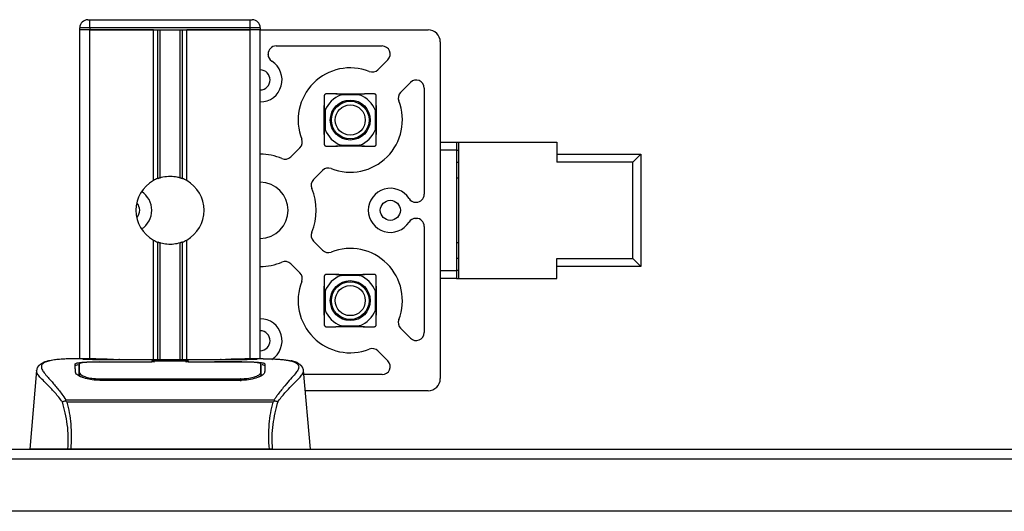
# Model space of a CAD drawing. Header units: millimetres. Extents: x 0 to 420, y 0 to 297.
# Tile 6 of 32: x 96 to 130, y 132 to 150. Entities that reach past the tile are written whole.
import ezdxf

# ---------------------------------------------------------------- set-up
doc = ezdxf.new("R2010")
doc.units = ezdxf.units.MM

msp = doc.modelspace()

# ---------------------------------------------------------------- linework, layer by layer
at = {"color": 7, "linetype": 'Continuous', "lineweight": 25}
for p, q in [((98.1192, 149.4432), (97.7647, 149.4432)), ((97.7647, 149.3723), (97.7647, 149.4432)), ((98.0483, 149.7268), (98.1192, 149.7268)), ((98.1192, 149.4432), (98.1192, 149.7268)), ((98.1192, 149.7268), (103.7907, 149.7268)), ((98.1192, 149.4432), (98.1192, 149.3723)), ((103.7907, 149.4432), (98.1192, 149.4432)), ((103.7907, 149.7268), (103.8616, 149.7268)), ((103.7907, 149.4432), (103.7907, 149.7268)), ((104.1452, 149.4432), (103.7907, 149.4432)), ((103.7907, 149.3723), (103.7907, 149.4432)), ((104.1452, 149.4432), (104.1452, 149.3723)), ((97.7647, 137.7456), (97.7647, 149.3723)), ((98.1192, 149.3723), (97.7647, 149.3723)), ((98.1192, 149.3723), (97.7647, 149.3723)), ((100.3666, 149.3723), (98.1192, 149.3723)), ((98.1192, 149.3723), (103.7907, 149.3723)), ((98.1192, 137.7456), (98.1192, 149.3723)), ((100.3666, 144.0436), (100.3666, 149.3723)), ((100.5203, 144.1159), (100.5203, 149.3723)), ((100.6017, 144.1441), (100.6017, 149.3723)), ((101.3083, 144.1441), (101.3083, 149.3723)), ((101.3897, 144.1159), (101.3897, 149.3723)), ((101.5434, 144.0436), (101.5434, 149.3723)), ((103.7907, 149.3723), (101.5434, 149.3723)), ((104.1452, 149.3723), (103.7907, 149.3723)), ((104.1452, 149.3723), (103.7907, 149.3723)), ((103.7907, 137.7456), (103.7907, 149.3723)), ((104.1452, 137.7456), (104.1452, 149.3723)), ((104.1452, 149.3652), (110.0861, 149.3652)), ((104.7053, 148.798), (108.4577, 148.798)), ((110.5115, 148.9398), (110.5115, 137.0438)), ((104.4217, 148.4995), (104.4217, 148.5145)), ((108.3057, 147.9614), (108.6582, 148.314)), ((109.1077, 147.1594), (109.4603, 147.5119)), ((109.9444, 147.3114), (109.9444, 143.559)), ((105.549, 145.2047), (105.2242, 144.8799)), ((110.5115, 145.4022), (111.0858, 145.4022)), ((111.0858, 145.4022), (111.0858, 145.1186)), ((111.0858, 145.4022), (111.1567, 145.4022)), ((111.1567, 145.4022), (111.1567, 140.5814)), ((111.1567, 145.4022), (114.6305, 145.4022)), ((114.6305, 145.4022), (114.6305, 144.6933)), ((111.0858, 145.1186), (110.5115, 145.1186)), ((111.0858, 145.1186), (111.0858, 140.865)), ((111.0858, 145.1186), (111.1567, 145.1186)), ((114.6305, 144.9769), (117.608, 144.9769)), ((117.3244, 144.6933), (117.608, 144.9769)), ((117.608, 144.9769), (117.608, 141.0068)), ((111.0858, 144.6933), (111.1567, 144.6933)), ((117.3244, 144.6933), (114.6305, 144.6933)), ((117.3244, 141.2904), (117.3244, 144.6933)), ((106.3511, 144.4027), (106.0263, 144.0779)), ((111.1567, 144.1261), (111.0858, 144.1261)), ((109.6458, 143.2754), (109.6608, 143.2754)), ((109.6458, 142.7082), (109.6608, 142.7082)), ((109.9444, 142.4247), (109.9444, 138.6723)), ((100.3666, 137.7072), (100.3666, 141.94)), ((100.5203, 137.7072), (100.5203, 141.8677)), ((100.6017, 137.7072), (100.6017, 141.8396)), ((101.3083, 137.7072), (101.3083, 141.8396)), ((101.3897, 137.7072), (101.3897, 141.8677)), ((101.5434, 137.7072), (101.5434, 141.94)), ((106.0263, 141.9058), (106.3511, 141.581)), ((111.0858, 141.8575), (111.1567, 141.8575)), ((105.549, 140.7789), (105.2242, 141.1037)), ((111.1567, 141.2904), (111.0858, 141.2904)), ((114.6305, 141.2904), (117.3244, 141.2904)), ((114.6305, 140.5814), (114.6305, 141.2904)), ((117.3244, 141.2904), (117.608, 141.0068)), ((110.5115, 140.865), (111.0858, 140.865)), ((111.0858, 140.865), (111.0858, 140.5814)), ((111.1567, 140.865), (111.0858, 140.865)), ((117.608, 141.0068), (114.6305, 141.0068)), ((111.0858, 140.5814), (110.5115, 140.5814)), ((111.0858, 140.5814), (111.1567, 140.5814)), ((111.1567, 140.5814), (114.6305, 140.5814)), ((109.1077, 138.8243), (109.4603, 138.4718)), ((108.3057, 138.0222), (108.6582, 137.6697)), ((98.3248, 137.7456), (97.6628, 137.7456)), ((100.3877, 137.6325), (98.4503, 137.6328)), ((98.4737, 137.644), (100.3169, 137.644)), ((98.4737, 137.6327), (98.4737, 137.644)), ((103.0825, 137.7072), (98.8274, 137.7072)), ((103.0824, 137.7071), (98.8275, 137.7071)), ((100.3169, 137.6698), (101.593, 137.6698)), ((100.3169, 137.6698), (100.3169, 137.644)), ((100.3169, 137.644), (100.3169, 137.6325)), ((100.3877, 137.6325), (100.3877, 137.6595)), ((101.522, 137.6595), (100.3877, 137.6595)), ((101.522, 137.6325), (101.522, 137.6595)), ((101.522, 137.6595), (101.522, 137.6325)), ((101.593, 137.6698), (101.593, 137.644)), ((101.593, 137.644), (103.4363, 137.644)), ((101.593, 137.644), (101.593, 137.6325)), ((103.4363, 137.6327), (103.4363, 137.644)), ((104.2476, 137.7456), (103.5977, 137.7456)), ((104.0019, 137.7368), (103.9753, 137.734)), ((104.1706, 137.3254), (104.1691, 137.5663)), ((96.2351, 137.3293), (95.9924, 134.5554)), ((96.2348, 137.3237), (96.2376, 137.3291)), ((97.7394, 137.3298), (97.7393, 137.3112)), ((104.1637, 137.2592), (104.1661, 137.1626)), ((104.1712, 137.2244), (104.1705, 137.3254)), ((105.6752, 137.3237), (105.6724, 137.3291)), ((105.9176, 134.5554), (105.6749, 137.3293)), ((98.4576, 137.0385), (98.4562, 136.9851)), ((103.4363, 136.9839), (98.4737, 136.9839)), ((103.4345, 137.0385), (103.435, 137.0385)), ((108.4577, 137.1856), (105.6875, 137.1856)), ((110.0861, 136.6184), (105.7371, 136.6184)), ((97.2579, 136.258), (97.2735, 136.2947)), ((97.2735, 136.2947), (104.6383, 136.2947)), ((104.6009, 136.2153), (97.3088, 136.2153)), ((104.6383, 136.2947), (104.6517, 136.2585)), ((86.0672, 134.5554), (97.3158, 134.5554)), ((104.4668, 134.5554), (97.4431, 134.5554)), ((104.5941, 134.5554), (171.0458, 134.5554)), ((212.9678, 134.2009), (62.6721, 134.2009)), ((215.8036, 132.3577), (59.8363, 132.3577))]:
    msp.add_line(p, q, dxfattribs=at)
at = {"color": 7, "linetype": 'Continuous'}
msp.add_line((65.5079, 134.5554), (210.1321, 134.5554), dxfattribs=at)
at = {"color": 7, "linetype": 'Continuous', "lineweight": 25, "flags": 128}
for points in [[(111.1567, 145.105), (111.1259, 145.111), (111.0858, 145.1162)], [(111.0858, 140.8675), (111.1259, 140.8727), (111.1567, 140.8787)], [(103.4597, 137.6328), (102.5221, 137.6326), (101.522, 137.6325)], [(103.4524, 137.0385), (103.4363, 137.0385), (103.435, 137.0385)]]:
    msp.add_lwpolyline(points, dxfattribs=at)
at = {"color": 7, "linetype": 'Continuous', "lineweight": 25}
for centre, radius in [((107.3284, 146.1821), 0.706), ((107.3284, 146.1821), 0.6653), ((107.3284, 146.1821), 0.5317), ((108.7462, 142.9918), 0.3545), ((107.3284, 139.8016), 0.706), ((107.3284, 139.8016), 0.6653), ((107.3284, 139.8016), 0.5317)]:
    msp.add_circle(centre, radius, dxfattribs=at)
for centre, radius, start, end in [((98.0483, 149.4432), 0.2836, 90, 180), ((103.8616, 149.4432), 0.2836, 0, 90), ((110.0861, 148.9398), 0.4254, 0, 90), ((104.7053, 148.5145), 0.2836, 90, 180), ((108.4577, 148.5145), 0.2836, 315, 90), ((104.7053, 148.4995), 0.2836, 180, 237.76905), ((104.1381, 147.5999), 0.7798, 270.52088, 57.76905), ((107.3284, 146.1821), 1.8432, 68.57818, 201.42182), ((104.1381, 147.5999), 0.3545, 0, 88.85401), ((108.1051, 148.162), 0.2836, 248.57818, 315), ((104.1381, 147.5999), 0.3545, 271.14599, 0), ((109.6608, 147.3114), 0.2836, 0, 135), ((107.3284, 146.1821), 0.95, 110.66358, 159.33642), ((107.3284, 146.1821), 0.95, 20.66358, 69.33642), ((109.3083, 146.9588), 0.2836, 135, 201.42182), ((107.3284, 146.1821), 1.8432, 248.57818, 21.42182), ((107.3284, 146.1821), 0.95, 200.66358, 249.33642), ((107.3284, 146.1821), 0.95, 290.66358, 339.33642), ((105.3485, 145.4053), 0.2836, 315, 21.42182), ((104.1381, 142.9918), 1.985, 67.02431, 89.79537), ((105.0237, 145.0805), 0.2836, 247.02431, 315), ((106.5516, 144.2022), 0.2836, 68.57818, 135), ((100.955, 142.9918), 1.2052, 119.22466, 240.77534), ((100.955, 142.9918), 1.2052, 111.14341, 119.22466), ((100.955, 142.9918), 1.2052, 60.77534, 68.85659), ((100.955, 142.9918), 1.2052, 299.22466, 60.77534), ((104.1381, 142.9918), 0.9925, 0, 89.59074), ((106.2268, 143.8773), 0.2836, 135, 202.97569), ((99.53, 142.9918), 0.7798, 302.257, 57.743), ((104.1381, 142.9918), 1.985, 337.02431, 22.97569), ((108.7462, 142.9918), 0.7798, 32.23095, 327.76905), ((109.6608, 143.559), 0.2836, 270, 0), ((99.53, 142.9918), 0.3545, 0, 45.84777), ((109.6458, 143.559), 0.2836, 212.23095, 270), ((99.53, 142.9918), 0.3545, 314.15223, 0), ((104.1381, 142.9918), 0.9925, 270.40926, 0), ((109.6458, 142.4247), 0.2836, 90, 147.76905), ((109.6608, 142.4247), 0.2836, 0, 90), ((106.2268, 142.1063), 0.2836, 157.02431, 225), ((100.955, 142.9918), 1.2052, 240.77534, 248.85659), ((100.955, 142.9918), 1.2052, 291.14341, 299.22466), ((106.5516, 141.7815), 0.2836, 225, 291.42182), ((107.3284, 139.8016), 1.8432, 338.57818, 111.42182), ((104.1381, 142.9918), 1.985, 270.20463, 292.97569), ((105.0237, 140.9032), 0.2836, 45, 112.97569), ((105.3485, 140.5784), 0.2836, 338.57818, 45), ((107.3284, 139.8016), 0.95, 110.66358, 159.33642), ((107.3284, 139.8016), 0.95, 20.66358, 69.33642), ((107.3284, 139.8016), 1.8432, 158.57818, 291.42182), ((107.3284, 139.8016), 0.95, 200.66358, 249.33642), ((107.3284, 139.8016), 0.95, 290.66358, 339.33642), ((104.1381, 138.3837), 0.7798, 302.23095, 89.47912), ((109.3083, 139.0248), 0.2836, 158.57818, 225), ((104.1381, 138.3837), 0.3545, 0, 88.85401), ((109.6608, 138.6723), 0.2836, 225, 0), ((104.1381, 138.3837), 0.3545, 271.14599, 0), ((108.1051, 137.8217), 0.2836, 45, 111.42182), ((108.4577, 137.4692), 0.2836, 270, 45), ((110.0861, 137.0438), 0.4254, 270, 0)]:
    msp.add_arc(centre, radius, start, end, dxfattribs=at)
for points, knots in [([(106.4776, 147.1037), (106.4706, 147.1032), (106.4596, 147.1024), (106.4433, 147.0953), (106.4313, 147.087), (106.4216, 147.077), (106.4136, 147.0643), (106.4077, 147.049), (106.4071, 147.0385), (106.4067, 147.0328)], [0, 0, 0, 0, 0.22756359, 0.35329899, 0.45874165, 0.56467112, 0.6612382, 0.81256353, 1, 1, 1, 1]), ([(106.4067, 147.0328), (106.4067, 147.0253), (106.4067, 146.9257), (106.4067, 146.8037), (106.4067, 146.6908)], [0, 0, 0, 0, 0.07497853, 1, 1, 1, 1]), ([(106.8196, 147.1037), (106.8039, 147.1037), (106.677, 147.1037), (106.5707, 147.1037), (106.4776, 147.1037)], [0, 0, 0, 0, 0.1235441, 1, 1, 1, 1]), ([(106.9931, 147.0709), (106.9953, 147.0718), (106.9999, 147.0736), (107.005, 147.0762), (107.0082, 147.0787), (107.0096, 147.0804), (107.0101, 147.0821), (107.0098, 147.0837), (107.0079, 147.0861), (106.9979, 147.091), (106.9514, 147.0993), (106.8888, 147.103), (106.8365, 147.1035), (106.8196, 147.1037)], [0, 0, 0, 0, 0.0290168, 0.0591648, 0.0701691, 0.0812773, 0.0892112, 0.097133, 0.1096151, 0.1409773, 0.2661817, 0.7621172, 1, 1, 1, 1]), ([(106.8196, 147.1037), (106.9045, 147.1037), (107.0699, 147.1037), (107.3871, 147.1037), (107.6453, 147.1037), (107.8086, 147.1037), (107.8371, 147.1037)], [0, 0, 0, 0, 0.2570059, 0.5006509, 0.9128965, 1, 1, 1, 1]), ([(107.6636, 147.0709), (107.5522, 147.0722), (107.3535, 147.0745), (107.127, 147.0727), (107.017, 147.0712), (106.9931, 147.0709)], [0, 0, 0, 0, 0.4994662, 0.8912357, 1, 1, 1, 1]), ([(107.8371, 147.1037), (107.7962, 147.1025), (107.7357, 147.1008), (107.6691, 147.0953), (107.6493, 147.0864), (107.6471, 147.0839), (107.6466, 147.0822), (107.647, 147.0807), (107.6483, 147.0789), (107.6521, 147.0759), (107.6576, 147.0733), (107.6621, 147.0715), (107.6636, 147.0709)], [0, 0, 0, 0, 0.57729401, 0.85330633, 0.88795414, 0.90136229, 0.90995221, 0.91859483, 0.92645297, 0.94077433, 0.98062281, 1, 1, 1, 1]), ([(108.1791, 147.1037), (108.1716, 147.1037), (108.072, 147.1037), (107.95, 147.1037), (107.8371, 147.1037)], [0, 0, 0, 0, 0.0749785, 1, 1, 1, 1]), ([(108.25, 147.0328), (108.2495, 147.0399), (108.2487, 147.0508), (108.2416, 147.0672), (108.2334, 147.0791), (108.2233, 147.0888), (108.2107, 147.0969), (108.1953, 147.1027), (108.1849, 147.1033), (108.1791, 147.1037)], [0, 0, 0, 0, 0.22756359, 0.35329899, 0.45874165, 0.56467112, 0.6612382, 0.81256353, 1, 1, 1, 1]), ([(108.25, 146.6908), (108.25, 146.7065), (108.25, 146.8334), (108.25, 146.9397), (108.25, 147.0328)], [0, 0, 0, 0, 0.1235441, 1, 1, 1, 1]), ([(106.4067, 145.6733), (106.4067, 145.7582), (106.4067, 145.9236), (106.4067, 146.2408), (106.4067, 146.499), (106.4067, 146.6623), (106.4067, 146.6908)], [0, 0, 0, 0, 0.2570059, 0.5006509, 0.9128965, 1, 1, 1, 1]), ([(106.4067, 146.6908), (106.4079, 146.6499), (106.4096, 146.5894), (106.4152, 146.5228), (106.424, 146.503), (106.4265, 146.5007), (106.4282, 146.5003), (106.4297, 146.5007), (106.4315, 146.502), (106.4346, 146.5058), (106.4372, 146.5113), (106.4389, 146.5158), (106.4395, 146.5173)], [0, 0, 0, 0, 0.577294, 0.8533063, 0.8879541, 0.9013623, 0.9099522, 0.9185948, 0.926453, 0.9407743, 0.9806228, 1, 1, 1, 1]), ([(108.2172, 146.5173), (108.2181, 146.5151), (108.2199, 146.5106), (108.2225, 146.5054), (108.225, 146.5022), (108.2268, 146.5008), (108.2284, 146.5003), (108.23, 146.5006), (108.2324, 146.5025), (108.2374, 146.5125), (108.2456, 146.559), (108.2493, 146.6217), (108.2498, 146.6739), (108.25, 146.6908)], [0, 0, 0, 0, 0.0290168, 0.0591648, 0.0701691, 0.0812773, 0.0892112, 0.097133, 0.1096151, 0.1409773, 0.2661817, 0.7621172, 1, 1, 1, 1]), ([(108.25, 146.6908), (108.25, 146.6061), (108.25, 146.4408), (108.25, 146.1237), (108.25, 145.8654), (108.25, 145.7019), (108.25, 145.6733)], [0, 0, 0, 0, 0.25657917, 0.5003371, 0.91249373, 1, 1, 1, 1]), ([(106.4395, 146.5173), (106.4382, 146.4059), (106.436, 146.2072), (106.4377, 145.9807), (106.4392, 145.8707), (106.4395, 145.8468)], [0, 0, 0, 0, 0.4994662, 0.8912357, 1, 1, 1, 1]), ([(108.2172, 145.8468), (108.2185, 145.9583), (108.2208, 146.1571), (108.2191, 146.3837), (108.2176, 146.4935), (108.2172, 146.5173)], [0, 0, 0, 0, 0.4999713, 0.89192, 1, 1, 1, 1]), ([(106.4395, 145.8468), (106.4386, 145.849), (106.4369, 145.8535), (106.4342, 145.8587), (106.4317, 145.8619), (106.43, 145.8633), (106.4283, 145.8638), (106.4267, 145.8635), (106.4244, 145.8616), (106.4194, 145.8516), (106.4111, 145.8051), (106.4074, 145.7425), (106.4069, 145.6902), (106.4067, 145.6733)], [0, 0, 0, 0, 0.0290168, 0.0591648, 0.0701691, 0.0812773, 0.0892112, 0.097133, 0.1096151, 0.1409773, 0.2661817, 0.7621172, 1, 1, 1, 1]), ([(106.4067, 145.6733), (106.4067, 145.6576), (106.4067, 145.5307), (106.4067, 145.4244), (106.4067, 145.3313)], [0, 0, 0, 0, 0.1235441, 1, 1, 1, 1]), ([(108.25, 145.6733), (108.2488, 145.7142), (108.2471, 145.7747), (108.2416, 145.8413), (108.2327, 145.8611), (108.2302, 145.8634), (108.2285, 145.8638), (108.227, 145.8634), (108.2252, 145.8621), (108.2222, 145.8583), (108.2196, 145.8528), (108.2178, 145.8483), (108.2172, 145.8468)], [0, 0, 0, 0, 0.577294, 0.8533063, 0.8879541, 0.9013623, 0.9099522, 0.9185948, 0.926453, 0.9407743, 0.9806228, 1, 1, 1, 1]), ([(108.25, 145.3313), (108.25, 145.3388), (108.25, 145.4384), (108.25, 145.5604), (108.25, 145.6733)], [0, 0, 0, 0, 0.0749785, 1, 1, 1, 1]), ([(106.4067, 145.3313), (106.4073, 145.3243), (106.408, 145.3133), (106.4151, 145.2969), (106.4234, 145.285), (106.4335, 145.2753), (106.4461, 145.2672), (106.4615, 145.2614), (106.4719, 145.2608), (106.4776, 145.2604)], [0, 0, 0, 0, 0.2275636, 0.353299, 0.4587417, 0.5646711, 0.6612382, 0.8125635, 1, 1, 1, 1]), ([(106.4776, 145.2604), (106.4851, 145.2604), (106.5847, 145.2604), (106.7067, 145.2604), (106.8196, 145.2604)], [0, 0, 0, 0, 0.0749785, 1, 1, 1, 1]), ([(106.8196, 145.2604), (106.8605, 145.2616), (106.921, 145.2633), (106.9877, 145.2688), (107.0074, 145.2777), (107.0097, 145.2802), (107.0101, 145.2819), (107.0097, 145.2834), (107.0085, 145.2852), (107.0047, 145.2882), (106.9991, 145.2908), (106.9946, 145.2926), (106.9931, 145.2932)], [0, 0, 0, 0, 0.577294, 0.8533063, 0.8879541, 0.9013623, 0.9099522, 0.9185948, 0.926453, 0.9407743, 0.9806228, 1, 1, 1, 1]), ([(107.8371, 145.2604), (107.7524, 145.2604), (107.5871, 145.2604), (107.27, 145.2604), (107.0117, 145.2604), (106.8482, 145.2604), (106.8196, 145.2604)], [0, 0, 0, 0, 0.2565792, 0.5003371, 0.9124937, 1, 1, 1, 1]), ([(106.9931, 145.2932), (107.1046, 145.2919), (107.3035, 145.2896), (107.53, 145.2914), (107.6398, 145.2929), (107.6636, 145.2932)], [0, 0, 0, 0, 0.4999713, 0.89192, 1, 1, 1, 1]), ([(107.6636, 145.2932), (107.6614, 145.2923), (107.6569, 145.2905), (107.6517, 145.2879), (107.6485, 145.2854), (107.6471, 145.2837), (107.6466, 145.282), (107.6469, 145.2804), (107.6488, 145.278), (107.6588, 145.2731), (107.7053, 145.2648), (107.768, 145.2611), (107.8202, 145.2606), (107.8371, 145.2604)], [0, 0, 0, 0, 0.02901683, 0.05916484, 0.07016912, 0.08127731, 0.08921116, 0.09713301, 0.10961513, 0.14097727, 0.26618171, 0.76211717, 1, 1, 1, 1]), ([(107.8371, 145.2604), (107.8528, 145.2604), (107.9798, 145.2604), (108.086, 145.2604), (108.1791, 145.2604)], [0, 0, 0, 0, 0.1235441, 1, 1, 1, 1]), ([(108.1791, 145.2604), (108.1862, 145.2609), (108.1971, 145.2617), (108.2135, 145.2688), (108.2255, 145.2771), (108.2351, 145.2871), (108.2432, 145.2998), (108.249, 145.3151), (108.2496, 145.3256), (108.25, 145.3313)], [0, 0, 0, 0, 0.2275636, 0.353299, 0.4587417, 0.5646711, 0.6612382, 0.8125635, 1, 1, 1, 1]), ([(100.6017, 144.1441), (100.6351, 144.1534), (100.7488, 144.1852), (100.9573, 144.2057), (101.1666, 144.1833), (101.2717, 144.1542), (101.3083, 144.1441)], [0, 0, 0, 0, 0.1531623, 0.5206118, 0.8327639, 1, 1, 1, 1]), ([(100.5203, 144.1159), (100.5232, 144.117), (100.532, 144.1204), (100.5506, 144.1272), (100.5753, 144.1357), (100.5927, 144.1413), (100.601, 144.1439), (100.6017, 144.1441)], [0, 0, 0, 0, 0.1327918, 0.4032892, 0.687946, 0.9762421, 1, 1, 1, 1]), ([(101.3083, 144.1441), (101.3125, 144.1427), (101.3243, 144.1391), (101.3455, 144.1321), (101.3699, 144.1234), (101.3831, 144.1184), (101.3897, 144.1159)], [0, 0, 0, 0, 0.1555726, 0.4297838, 0.7145238, 1, 1, 1, 1]), ([(100.6017, 141.8396), (100.5998, 141.8401), (100.5907, 141.8429), (100.5726, 141.8488), (100.548, 141.8573), (100.5305, 141.8638), (100.5222, 141.867), (100.5203, 141.8677)], [0, 0, 0, 0, 0.06768855, 0.33799524, 0.61961326, 0.90796392, 1, 1, 1, 1]), ([(101.3083, 141.8396), (101.2368, 141.8215), (101.0915, 141.7848), (100.85, 141.7838), (100.6882, 141.8138), (100.6122, 141.8364), (100.6017, 141.8396)], [0, 0, 0, 0, 0.3176316, 0.645872, 0.9510876, 1, 1, 1, 1]), ([(101.3897, 141.8677), (101.3885, 141.8673), (101.3816, 141.8646), (101.3661, 141.8588), (101.3421, 141.8504), (101.3219, 141.8438), (101.3112, 141.8405), (101.3083, 141.8396)], [0, 0, 0, 0, 0.0570461, 0.3223495, 0.6036753, 0.8921403, 1, 1, 1, 1]), ([(106.4776, 140.7232), (106.4706, 140.7227), (106.4596, 140.7219), (106.4433, 140.7148), (106.4313, 140.7066), (106.4216, 140.6965), (106.4136, 140.6839), (106.4077, 140.6685), (106.4071, 140.6581), (106.4067, 140.6523)], [0, 0, 0, 0, 0.22756359, 0.35329899, 0.45874165, 0.56467112, 0.6612382, 0.81256353, 1, 1, 1, 1]), ([(106.8196, 140.7232), (106.8039, 140.7232), (106.677, 140.7232), (106.5707, 140.7232), (106.4776, 140.7232)], [0, 0, 0, 0, 0.1235441, 1, 1, 1, 1]), ([(106.9931, 140.6904), (106.9953, 140.6913), (106.9999, 140.6931), (107.005, 140.6957), (107.0082, 140.6982), (107.0096, 140.7), (107.0101, 140.7016), (107.0098, 140.7032), (107.0079, 140.7056), (106.9979, 140.7106), (106.9514, 140.7188), (106.8888, 140.7225), (106.8365, 140.723), (106.8196, 140.7232)], [0, 0, 0, 0, 0.0290168, 0.0591648, 0.0701691, 0.0812773, 0.0892112, 0.097133, 0.1096151, 0.1409773, 0.2661817, 0.7621172, 1, 1, 1, 1]), ([(106.8196, 140.7232), (106.9045, 140.7232), (107.0699, 140.7232), (107.3871, 140.7232), (107.6453, 140.7232), (107.8086, 140.7232), (107.8371, 140.7232)], [0, 0, 0, 0, 0.2570059, 0.5006509, 0.9128965, 1, 1, 1, 1]), ([(107.6636, 140.6904), (107.5522, 140.6917), (107.3535, 140.694), (107.127, 140.6923), (107.017, 140.6908), (106.9931, 140.6904)], [0, 0, 0, 0, 0.4994662, 0.8912357, 1, 1, 1, 1]), ([(107.8371, 140.7232), (107.7962, 140.722), (107.7357, 140.7203), (107.6691, 140.7148), (107.6493, 140.706), (107.6471, 140.7035), (107.6466, 140.7018), (107.647, 140.7002), (107.6483, 140.6984), (107.6521, 140.6954), (107.6576, 140.6928), (107.6621, 140.691), (107.6636, 140.6904)], [0, 0, 0, 0, 0.57729401, 0.85330633, 0.88795414, 0.90136229, 0.90995221, 0.91859483, 0.92645297, 0.94077433, 0.98062281, 1, 1, 1, 1]), ([(108.1791, 140.7232), (108.1716, 140.7232), (108.072, 140.7232), (107.95, 140.7232), (107.8371, 140.7232)], [0, 0, 0, 0, 0.0749785, 1, 1, 1, 1]), ([(108.25, 140.6523), (108.2495, 140.6594), (108.2487, 140.6703), (108.2416, 140.6867), (108.2334, 140.6987), (108.2233, 140.7083), (108.2107, 140.7164), (108.1953, 140.7222), (108.1849, 140.7228), (108.1791, 140.7232)], [0, 0, 0, 0, 0.22756359, 0.35329899, 0.45874165, 0.56467112, 0.6612382, 0.81256353, 1, 1, 1, 1]), ([(106.4067, 140.6523), (106.4067, 140.6448), (106.4067, 140.5452), (106.4067, 140.4232), (106.4067, 140.3103)], [0, 0, 0, 0, 0.07497853, 1, 1, 1, 1]), ([(108.25, 140.3103), (108.25, 140.326), (108.25, 140.453), (108.25, 140.5592), (108.25, 140.6523)], [0, 0, 0, 0, 0.1235441, 1, 1, 1, 1]), ([(106.4067, 139.2928), (106.4067, 139.3777), (106.4067, 139.5431), (106.4067, 139.8603), (106.4067, 140.1185), (106.4067, 140.2818), (106.4067, 140.3103)], [0, 0, 0, 0, 0.2570059, 0.5006509, 0.9128965, 1, 1, 1, 1]), ([(106.4067, 140.3103), (106.4079, 140.2694), (106.4096, 140.2089), (106.4152, 140.1423), (106.424, 140.1225), (106.4265, 140.1203), (106.4282, 140.1198), (106.4297, 140.1202), (106.4315, 140.1215), (106.4346, 140.1253), (106.4372, 140.1308), (106.4389, 140.1353), (106.4395, 140.1368)], [0, 0, 0, 0, 0.577294, 0.8533063, 0.8879541, 0.9013623, 0.9099522, 0.9185948, 0.926453, 0.9407743, 0.9806228, 1, 1, 1, 1]), ([(106.4395, 140.1368), (106.4382, 140.0255), (106.436, 139.8268), (106.4377, 139.6002), (106.4392, 139.4902), (106.4395, 139.4663)], [0, 0, 0, 0, 0.4994662, 0.8912357, 1, 1, 1, 1]), ([(108.2172, 140.1368), (108.2181, 140.1346), (108.2199, 140.1301), (108.2225, 140.1249), (108.225, 140.1217), (108.2268, 140.1203), (108.2284, 140.1198), (108.23, 140.1201), (108.2324, 140.122), (108.2374, 140.132), (108.2456, 140.1785), (108.2493, 140.2412), (108.2498, 140.2934), (108.25, 140.3103)], [0, 0, 0, 0, 0.0290168, 0.0591648, 0.0701691, 0.0812773, 0.0892112, 0.097133, 0.1096151, 0.1409773, 0.2661817, 0.7621172, 1, 1, 1, 1]), ([(108.2172, 139.4663), (108.2185, 139.5778), (108.2208, 139.7767), (108.2191, 140.0032), (108.2176, 140.1131), (108.2172, 140.1368)], [0, 0, 0, 0, 0.4999713, 0.89192, 1, 1, 1, 1]), ([(108.25, 140.3103), (108.25, 140.2256), (108.25, 140.0603), (108.25, 139.7432), (108.25, 139.4849), (108.25, 139.3214), (108.25, 139.2928)], [0, 0, 0, 0, 0.25657917, 0.5003371, 0.91249373, 1, 1, 1, 1]), ([(106.4395, 139.4663), (106.4386, 139.4686), (106.4369, 139.4731), (106.4342, 139.4782), (106.4317, 139.4814), (106.43, 139.4828), (106.4283, 139.4833), (106.4267, 139.483), (106.4244, 139.4811), (106.4194, 139.4711), (106.4111, 139.4246), (106.4074, 139.362), (106.4069, 139.3097), (106.4067, 139.2928)], [0, 0, 0, 0, 0.0290168, 0.0591648, 0.0701691, 0.0812773, 0.0892112, 0.097133, 0.1096151, 0.1409773, 0.2661817, 0.7621172, 1, 1, 1, 1]), ([(106.4067, 139.2928), (106.4067, 139.2771), (106.4067, 139.1502), (106.4067, 139.044), (106.4067, 138.9508)], [0, 0, 0, 0, 0.1235441, 1, 1, 1, 1]), ([(108.25, 139.2928), (108.2488, 139.3337), (108.2471, 139.3942), (108.2416, 139.4609), (108.2327, 139.4806), (108.2302, 139.4829), (108.2285, 139.4833), (108.227, 139.4829), (108.2252, 139.4817), (108.2222, 139.4779), (108.2196, 139.4723), (108.2178, 139.4678), (108.2172, 139.4663)], [0, 0, 0, 0, 0.577294, 0.8533063, 0.8879541, 0.9013623, 0.9099522, 0.9185948, 0.926453, 0.9407743, 0.9806228, 1, 1, 1, 1]), ([(108.25, 138.9508), (108.25, 138.9583), (108.25, 139.0579), (108.25, 139.18), (108.25, 139.2928)], [0, 0, 0, 0, 0.0749785, 1, 1, 1, 1]), ([(106.4067, 138.9508), (106.4073, 138.9438), (106.408, 138.9328), (106.4151, 138.9165), (106.4234, 138.9045), (106.4335, 138.8949), (106.4461, 138.8868), (106.4615, 138.881), (106.4719, 138.8803), (106.4776, 138.8799)], [0, 0, 0, 0, 0.2275636, 0.353299, 0.4587417, 0.5646711, 0.6612382, 0.8125635, 1, 1, 1, 1]), ([(108.1791, 138.8799), (108.1862, 138.8805), (108.1971, 138.8813), (108.2135, 138.8883), (108.2255, 138.8966), (108.2351, 138.9067), (108.2432, 138.9193), (108.249, 138.9347), (108.2496, 138.9451), (108.25, 138.9508)], [0, 0, 0, 0, 0.2275636, 0.353299, 0.4587417, 0.5646711, 0.6612382, 0.8125635, 1, 1, 1, 1]), ([(106.4776, 138.8799), (106.4851, 138.8799), (106.5847, 138.8799), (106.7067, 138.8799), (106.8196, 138.8799)], [0, 0, 0, 0, 0.0749785, 1, 1, 1, 1]), ([(106.8196, 138.8799), (106.8605, 138.8811), (106.921, 138.8828), (106.9877, 138.8884), (107.0074, 138.8972), (107.0097, 138.8997), (107.0101, 138.9014), (107.0097, 138.9029), (107.0085, 138.9047), (107.0047, 138.9078), (106.9991, 138.9104), (106.9946, 138.9121), (106.9931, 138.9127)], [0, 0, 0, 0, 0.577294, 0.8533063, 0.8879541, 0.9013623, 0.9099522, 0.9185948, 0.926453, 0.9407743, 0.9806228, 1, 1, 1, 1]), ([(107.8371, 138.8799), (107.7524, 138.8799), (107.5871, 138.8799), (107.27, 138.8799), (107.0117, 138.8799), (106.8482, 138.8799), (106.8196, 138.8799)], [0, 0, 0, 0, 0.2565792, 0.5003371, 0.9124937, 1, 1, 1, 1]), ([(106.9931, 138.9127), (107.1046, 138.9114), (107.3035, 138.9092), (107.53, 138.9109), (107.6398, 138.9124), (107.6636, 138.9127)], [0, 0, 0, 0, 0.4999713, 0.89192, 1, 1, 1, 1]), ([(107.6636, 138.9127), (107.6614, 138.9118), (107.6569, 138.9101), (107.6517, 138.9074), (107.6485, 138.9049), (107.6471, 138.9032), (107.6466, 138.9015), (107.6469, 138.8999), (107.6488, 138.8976), (107.6588, 138.8926), (107.7053, 138.8843), (107.768, 138.8807), (107.8202, 138.8801), (107.8371, 138.8799)], [0, 0, 0, 0, 0.02901683, 0.05916484, 0.07016912, 0.08127731, 0.08921116, 0.09713301, 0.10961513, 0.14097727, 0.26618171, 0.76211717, 1, 1, 1, 1]), ([(107.8371, 138.8799), (107.8528, 138.8799), (107.9798, 138.8799), (108.086, 138.8799), (108.1791, 138.8799)], [0, 0, 0, 0, 0.1235441, 1, 1, 1, 1]), ([(96.6975, 137.6785), (96.6688, 137.6731), (96.5954, 137.6592), (96.5114, 137.6307), (96.4424, 137.5993), (96.4004, 137.5742), (96.3711, 137.5521), (96.3506, 137.5339), (96.3358, 137.5196), (96.3261, 137.5098), (96.3194, 137.5034), (96.3164, 137.5006), (96.3148, 137.4992), (96.3135, 137.498), (96.3126, 137.4973), (96.3117, 137.4965), (96.3106, 137.4956), (96.3092, 137.4944), (96.307, 137.4926), (96.3047, 137.4908), (96.3018, 137.4886), (96.2977, 137.4851), (96.2958, 137.4836), (96.2906, 137.4764), (96.2889, 137.474), (96.2877, 137.4722), (96.2865, 137.4703), (96.2847, 137.4675), (96.2809, 137.4615), (96.2763, 137.4537), (96.2606, 137.4255), (96.2444, 137.3872), (96.2385, 137.351), (96.2351, 137.33)], [0, 0, 0, 0, 0.1334619, 0.3401696, 0.4616095, 0.5573078, 0.6299224, 0.6821773, 0.716929, 0.7371149, 0.7427217, 0.7446041, 0.7459796, 0.7465198, 0.7469929, 0.7474317, 0.7478715, 0.7488637, 0.7501165, 0.7539733, 0.7590859, 0.7686263, 0.7882109, 0.7909476, 0.7919756, 0.7928691, 0.7937356, 0.7946844, 0.7971036, 0.8047367, 0.8162438, 0.8937167, 1, 1, 1, 1]), ([(96.7452, 137.6853), (96.7175, 137.6796), (96.6581, 137.6674), (96.5518, 137.6342), (96.4465, 137.5791), (96.3907, 137.4844), (96.4164, 137.3806), (96.4777, 137.2836), (96.5324, 137.2122), (96.6029, 137.1288), (96.6861, 137.0353), (96.7845, 136.926), (96.8934, 136.8004), (97.0117, 136.6543), (97.1398, 136.4899), (97.2267, 136.363), (97.2735, 136.2947)], [0, 0, 0, 0, 0.0615701, 0.1315117, 0.2707194, 0.403375, 0.5351063, 0.583281, 0.633159, 0.684429, 0.7367584, 0.7838478, 0.8389322, 0.8915733, 0.9416873, 1, 1, 1, 1]), ([(97.6628, 137.7455), (97.6554, 137.7456), (97.6277, 137.7457), (97.5741, 137.7454), (97.5085, 137.745), (97.4434, 137.7441), (97.3788, 137.7427), (97.311, 137.7407), (97.2373, 137.7378), (97.1477, 137.7331), (97.0525, 137.7263), (96.9539, 137.717), (96.8591, 137.7053), (96.789, 137.6952), (96.7522, 137.6869), (96.7452, 137.6853)], [0, 0, 0, 0, 0.0276269, 0.1023962, 0.1794566, 0.2499416, 0.3170244, 0.3896542, 0.4678226, 0.551487, 0.6718245, 0.7673734, 0.8639861, 0.9742743, 1, 1, 1, 1]), ([(97.6011, 137.5647), (97.6104, 137.5752), (97.6292, 137.5961), (97.7795, 137.6194), (98.0012, 137.6353), (98.2469, 137.6429), (98.4092, 137.6437), (98.4737, 137.644)], [0, 0, 0, 0, 0.2152168, 0.4304623, 0.6450993, 0.8590403, 1, 1, 1, 1]), ([(97.6088, 137.2708), (97.6071, 137.3342), (97.6046, 137.4293), (97.6024, 137.5137), (97.6015, 137.5477), (97.6011, 137.5647)], [0, 0, 0, 0, 0.4985836, 0.7491897, 1, 1, 1, 1]), ([(97.7409, 137.5663), (97.7409, 137.5657), (97.7404, 137.4868), (97.7399, 137.408), (97.7393, 137.3298)], [0, 0, 0, 0, 0.0082727, 1, 1, 1, 1]), ([(97.7409, 137.5661), (97.7404, 137.4911), (97.74, 137.4123), (97.7394, 137.3335), (97.7394, 137.3298)], [0, 0, 0, 0, 0.9526401, 1, 1, 1, 1]), ([(98.4503, 137.6328), (98.3709, 137.6322), (98.212, 137.631), (98.0001, 137.6212), (97.8397, 137.6056), (97.7532, 137.5865), (97.7444, 137.572), (97.7409, 137.5661)], [0, 0, 0, 0, 0.212876, 0.4257362, 0.6390345, 0.8533124, 1, 1, 1, 1]), ([(97.7462, 137.2592), (97.7462, 137.263), (97.7449, 137.3334), (97.7434, 137.4218), (97.7419, 137.5093), (97.7412, 137.5479), (97.7409, 137.5656), (97.7409, 137.5661)], [0, 0, 0, 0, 0.0254662, 0.4713629, 0.7317873, 0.9924644, 1, 1, 1, 1]), ([(98.8275, 137.7071), (98.7795, 137.7072), (98.6246, 137.7075), (98.3708, 137.7107), (98.1119, 137.7173), (97.9357, 137.7249), (97.8529, 137.7319), (97.8896, 137.7352), (97.908, 137.7368)], [0, 0, 0, 0, 0.0821547, 0.26514, 0.4486711, 0.632499, 0.8163009, 1, 1, 1, 1]), ([(97.9939, 137.7229), (97.9688, 137.7241), (97.9284, 137.7261), (97.9027, 137.7289), (97.9052, 137.7285), (97.9059, 137.7283)], [0, 0, 0, 0, 0.5506016, 0.8850153, 1, 1, 1, 1]), ([(97.908, 137.7368), (98.0613, 137.7409), (98.3161, 137.7477), (98.7053, 137.7428), (98.9628, 137.734), (99.1131, 137.7205), (99.1431, 137.7178)], [0, 0, 0, 0, 0.3015218, 0.5010473, 0.9002301, 1, 1, 1, 1]), ([(97.9624, 137.7247), (97.9616, 137.7251), (97.9531, 137.7299), (97.9346, 137.7348), (97.9169, 137.7361), (97.908, 137.7368)], [0, 0, 0, 0, 0.0444331, 0.5222165, 1, 1, 1, 1]), ([(98.8275, 137.7073), (98.7652, 137.7074), (98.6347, 137.7076), (98.444, 137.7099), (98.2646, 137.7134), (98.1158, 137.7177), (98.0239, 137.7211), (97.9964, 137.7227), (97.9939, 137.7229)], [0, 0, 0, 0, 0.18189708, 0.38061319, 0.58093849, 0.78035725, 0.97967552, 1, 1, 1, 1]), ([(99.1963, 137.7072), (99.1878, 137.7103), (99.1706, 137.7165), (99.1523, 137.7173), (99.1431, 137.7178)], [0, 0, 0, 0, 0.4952474, 1, 1, 1, 1]), ([(102.7668, 137.7178), (102.7576, 137.7173), (102.7394, 137.7165), (102.7222, 137.7103), (102.7137, 137.7072)], [0, 0, 0, 0, 0.5047656, 1, 1, 1, 1]), ([(102.7668, 137.7178), (102.8615, 137.7251), (103.0187, 137.7374), (103.3717, 137.7454), (103.6903, 137.7497), (103.9499, 137.7389), (104.0019, 137.7368)], [0, 0, 0, 0, 0.3014378, 0.5009532, 0.9001401, 1, 1, 1, 1]), ([(103.9702, 137.7261), (103.947, 137.7245), (103.8885, 137.7206), (103.686, 137.7141), (103.4041, 137.7083), (103.1896, 137.7075), (103.0824, 137.7071)], [0, 0, 0, 0, 0.179813, 0.4537832, 0.7270037, 1, 1, 1, 1]), ([(103.4363, 137.644), (103.5342, 137.6433), (103.7299, 137.642), (103.991, 137.6307), (104.1883, 137.6125), (104.294, 137.5896), (104.3046, 137.5719), (104.3089, 137.5647)], [0, 0, 0, 0, 0.21341182, 0.42681727, 0.64048529, 0.85457431, 1, 1, 1, 1]), ([(104.1691, 137.5661), (104.1613, 137.5747), (104.1459, 137.5919), (104.0229, 137.6115), (103.8418, 137.6252), (103.6423, 137.6319), (103.5112, 137.6325), (103.4597, 137.6328)], [0, 0, 0, 0, 0.2161227, 0.4322836, 0.6474825, 0.8614599, 1, 1, 1, 1]), ([(104.0019, 137.7368), (104.0124, 137.7361), (104.0457, 137.7338), (104.0458, 137.7302), (103.9856, 137.7269), (103.9702, 137.7261)], [0, 0, 0, 0, 0.2554048, 0.808946, 1, 1, 1, 1]), ([(104.0067, 137.7288), (104.0068, 137.7288), (104.0089, 137.7292), (103.9991, 137.7277), (103.9806, 137.7265), (103.9702, 137.7259)], [0, 0, 0, 0, 0.0062608, 0.4432751, 1, 1, 1, 1]), ([(104.1691, 137.5661), (104.1691, 137.5656), (104.1685, 137.5355), (104.1676, 137.4798), (104.1658, 137.3772), (104.1645, 137.3055), (104.1638, 137.263), (104.1637, 137.2592)], [0, 0, 0, 0, 0.0075194, 0.4566651, 0.7153557, 0.9745252, 1, 1, 1, 1]), ([(104.1705, 137.3254), (104.1705, 137.329), (104.1703, 137.3689), (104.1698, 137.4492), (104.1693, 137.5258), (104.1691, 137.5661)], [0, 0, 0, 0, 0.0448044, 0.4976401, 1, 1, 1, 1]), ([(104.2476, 137.7455), (104.2614, 137.7456), (104.3405, 137.7458), (104.5087, 137.7442), (104.6911, 137.7377), (104.8263, 137.7286), (104.8946, 137.7228), (104.9587, 137.7164), (105.0144, 137.7099), (105.0691, 137.7025), (105.1176, 137.6947), (105.1545, 137.6882), (105.1728, 137.6842), (105.1751, 137.6837)], [0, 0, 0, 0, 0.048815, 0.2789226, 0.5451553, 0.6271738, 0.6983433, 0.7585814, 0.8284044, 0.87365, 0.9338927, 0.9917822, 1, 1, 1, 1]), ([(104.3089, 137.5647), (104.3084, 137.5478), (104.3073, 137.5054), (104.305, 137.4177), (104.3025, 137.3198), (104.3012, 137.2708)], [0, 0, 0, 0, 0.249392, 0.6241438, 1, 1, 1, 1]), ([(105.1751, 137.6837), (105.1883, 137.6809), (105.2164, 137.6751), (105.2562, 137.6649), (105.2945, 137.6538), (105.3581, 137.6322), (105.4325, 137.596), (105.496, 137.5331), (105.5133, 137.4532), (105.4789, 137.349), (105.3831, 137.2149), (105.2282, 137.0401), (105.0184, 136.8058), (104.8343, 136.5764), (104.7065, 136.3976), (104.6605, 136.3282), (104.6383, 136.2947)], [0, 0, 0, 0, 0.0296941, 0.0630559, 0.0949277, 0.1253152, 0.2320581, 0.329603, 0.4332765, 0.5320247, 0.6307679, 0.7350702, 0.8379322, 0.9413758, 0.9716506, 1, 1, 1, 1]), ([(105.6748, 137.33), (105.6714, 137.351), (105.6655, 137.3872), (105.6493, 137.4255), (105.6336, 137.4537), (105.629, 137.4615), (105.6253, 137.4675), (105.6235, 137.4703), (105.6222, 137.4722), (105.621, 137.474), (105.6194, 137.4764), (105.6142, 137.4836), (105.6121, 137.4852), (105.6074, 137.4892), (105.604, 137.4918), (105.6007, 137.4944), (105.5994, 137.4955), (105.5982, 137.4965), (105.5974, 137.4972), (105.5965, 137.498), (105.5952, 137.4991), (105.593, 137.5011), (105.5903, 137.5036), (105.5836, 137.51), (105.5742, 137.5195), (105.5594, 137.5339), (105.5389, 137.5521), (105.5095, 137.5741), (105.4676, 137.5993), (105.3986, 137.6306), (105.3194, 137.6579), (105.2514, 137.6709), (105.2279, 137.6753)], [0, 0, 0, 0, 0.1089515, 0.188364, 0.2001573, 0.2079786, 0.2104569, 0.211429, 0.2123171, 0.2132332, 0.2142876, 0.2170951, 0.237184, 0.2493495, 0.2561629, 0.2574491, 0.2584675, 0.2589186, 0.2593681, 0.2598525, 0.2604052, 0.2618126, 0.2649232, 0.2694802, 0.2901573, 0.3257637, 0.3793104, 0.4537257, 0.5518018, 0.6762631, 0.8881219, 1, 1, 1, 1]), ([(97.1473, 136.221), (97.1049, 136.2773), (96.9766, 136.4478), (96.7652, 136.6825), (96.5446, 136.9052), (96.3763, 137.0713), (96.2559, 137.2167), (96.2424, 137.2848), (96.2348, 137.3237)], [0, 0, 0, 0, 0.0842472, 0.2550867, 0.4267255, 0.5979634, 0.7706024, 1, 1, 1, 1]), ([(97.6986, 137.5316), (97.6692, 137.5261), (97.61, 137.5152), (97.6045, 137.5007), (97.6017, 137.4934)], [0, 0, 0, 0, 0.49631334, 1, 1, 1, 1]), ([(98.4737, 136.9839), (98.3816, 136.9877), (98.1977, 136.9953), (97.9499, 137.0507), (97.752, 137.1249), (97.6305, 137.2035), (97.6154, 137.2503), (97.6088, 137.2708)], [0, 0, 0, 0, 0.1991311, 0.3979316, 0.6058895, 0.8273797, 1, 1, 1, 1]), ([(97.726, 137.1977), (97.7292, 137.1741), (97.7329, 137.1468), (97.7853, 137.1192), (97.7922, 137.1155)], [0, 0, 0, 0, 0.8680111, 1, 1, 1, 1]), ([(97.7393, 137.3112), (97.7391, 137.2798), (97.7388, 137.2259), (97.7381, 137.1684), (97.7378, 137.1443)], [0, 0, 0, 0, 0.58164119, 1, 1, 1, 1]), ([(97.7432, 137.1408), (97.7436, 137.1544), (97.7446, 137.1939), (97.7456, 137.2333), (97.7462, 137.2592)], [0, 0, 0, 0, 0.3458763, 1, 1, 1, 1]), ([(97.7462, 137.2592), (97.7544, 137.2378), (97.7708, 137.195), (97.8953, 137.1284), (98.0778, 137.0737), (98.2768, 137.0432), (98.4069, 137.0398), (98.4576, 137.0385)], [0, 0, 0, 0, 0.2177322, 0.4355788, 0.6507548, 0.8640725, 1, 1, 1, 1]), ([(104.3012, 137.2708), (104.2902, 137.2437), (104.2682, 137.1895), (104.1078, 137.1014), (103.8744, 137.0266), (103.6327, 136.9882), (103.4842, 136.9849), (103.4363, 136.9839)], [0, 0, 0, 0, 0.2254673, 0.4508536, 0.6773692, 0.8959117, 1, 1, 1, 1]), ([(103.4524, 137.0385), (103.532, 137.0416), (103.6911, 137.0477), (103.9032, 137.0914), (104.0636, 137.1503), (104.1504, 137.21), (104.1599, 137.2449), (104.1637, 137.2592)], [0, 0, 0, 0, 0.2128654, 0.4257218, 0.6387225, 0.8523499, 1, 1, 1, 1]), ([(104.0954, 137.1036), (104.1187, 137.1171), (104.1742, 137.1492), (104.1804, 137.1799), (104.1839, 137.1977)], [0, 0, 0, 0, 0.419009, 1, 1, 1, 1]), ([(104.1718, 137.1737), (104.1716, 137.1876), (104.1711, 137.2352), (104.1708, 137.2795), (104.1707, 137.3109)], [0, 0, 0, 0, 0.2909631, 1, 1, 1, 1]), ([(104.3083, 137.4934), (104.3037, 137.5043), (104.2975, 137.5189), (104.2284, 137.5291), (104.2106, 137.5317)], [0, 0, 0, 0, 0.7429698, 1, 1, 1, 1]), ([(104.7627, 136.2211), (104.8051, 136.2773), (104.9334, 136.4478), (105.1447, 136.6825), (105.3653, 136.9052), (105.5336, 137.0713), (105.654, 137.2167), (105.6675, 137.2848), (105.6752, 137.3237)], [0, 0, 0, 0, 0.0842305, 0.2550732, 0.426715, 0.5979561, 0.7705982, 1, 1, 1, 1]), ([(98.4576, 137.0385), (98.4629, 137.0385), (99.0303, 137.0369), (100.6893, 137.0388), (102.3429, 137.0386), (103.4345, 137.0385)], [0, 0, 0, 0, 0.0032392, 0.3420114, 1, 1, 1, 1]), ([(103.4545, 136.9566), (103.4545, 136.9573), (103.4538, 136.9846), (103.4531, 137.0119), (103.4524, 137.0385)], [0, 0, 0, 0, 0.0234279, 1, 1, 1, 1]), ([(97.1474, 136.2212), (97.1569, 136.2266), (97.1761, 136.2376), (97.2135, 136.251), (97.242, 136.2568), (97.2571, 136.2584), (97.2579, 136.2585)], [0, 0, 0, 0, 0.3236146, 0.6535901, 0.9808697, 1, 1, 1, 1]), ([(97.3406, 134.5554), (97.3491, 134.7023), (97.3662, 134.9954), (97.3287, 135.425), (97.2553, 135.8371), (97.1834, 136.0929), (97.1474, 136.2212)], [0, 0, 0, 0, 0.25144081, 0.50156728, 0.74986348, 1, 1, 1, 1]), ([(97.3088, 136.2153), (97.3085, 136.2155), (97.29, 136.2288), (97.2738, 136.2435), (97.2579, 136.258)], [0, 0, 0, 0, 0.0189016, 1, 1, 1, 1]), ([(97.3088, 136.2153), (97.3381, 136.0897), (97.3964, 135.8392), (97.4487, 135.4308), (97.471, 135.0012), (97.4524, 134.7042), (97.4431, 134.5554)], [0, 0, 0, 0, 0.2424224, 0.4838284, 0.7414574, 1, 1, 1, 1]), ([(104.4668, 134.5554), (104.4574, 134.7036), (104.4384, 134.9998), (104.4589, 135.4305), (104.5109, 135.8396), (104.5711, 136.0907), (104.6009, 136.2153)], [0, 0, 0, 0, 0.2575936, 0.5147329, 0.7591509, 1, 1, 1, 1]), ([(104.7626, 136.2213), (104.7272, 136.0933), (104.6563, 135.8364), (104.5828, 135.4242), (104.5442, 134.9942), (104.561, 134.7019), (104.5693, 134.5554)], [0, 0, 0, 0, 0.2487274, 0.4994989, 0.7492786, 1, 1, 1, 1]), ([(104.6522, 136.2581), (104.6358, 136.244), (104.6192, 136.2297), (104.6013, 136.2155), (104.601, 136.2153)], [0, 0, 0, 0, 0.9812431, 1, 1, 1, 1]), ([(104.6519, 136.2585), (104.6528, 136.2584), (104.6679, 136.2568), (104.6965, 136.2511), (104.7339, 136.2376), (104.7531, 136.2267), (104.7626, 136.2213)], [0, 0, 0, 0, 0.0200108, 0.3469957, 0.676674, 1, 1, 1, 1]), ([(97.3406, 134.5554), (97.1804, 134.5554), (96.86, 134.5554), (96.4505, 134.5554), (96.1514, 134.5554), (96.0032, 134.5554), (96.003, 134.5554), (96.0029, 134.5554)], [0, 0, 0, 0, 0.1923006, 0.3844292, 0.6214281, 0.8587008, 1, 1, 1, 1]), ([(97.4431, 134.5554), (97.4241, 134.5554), (97.3955, 134.5554), (97.3616, 134.5554), (97.3476, 134.5554), (97.3406, 134.5554)], [0, 0, 0, 0, 0.4987145, 0.7487494, 1, 1, 1, 1]), ([(104.5693, 134.5554), (104.5624, 134.5554), (104.5483, 134.5554), (104.5229, 134.5554), (104.4955, 134.5554), (104.4764, 134.5554), (104.4668, 134.5554)], [0, 0, 0, 0, 0.2491591, 0.4999762, 0.7491747, 1, 1, 1, 1]), ([(104.5693, 134.5554), (104.7296, 134.5554), (105.0499, 134.5554), (105.4595, 134.5554), (105.7585, 134.5554), (105.9068, 134.5554), (105.907, 134.5554), (105.907, 134.5554)], [0, 0, 0, 0, 0.19230278, 0.38443352, 0.62143079, 0.85870183, 1, 1, 1, 1])]:
    msp.add_open_spline(points, degree=3, knots=knots, dxfattribs=at)

doc.saveas('drawing.dxf')
